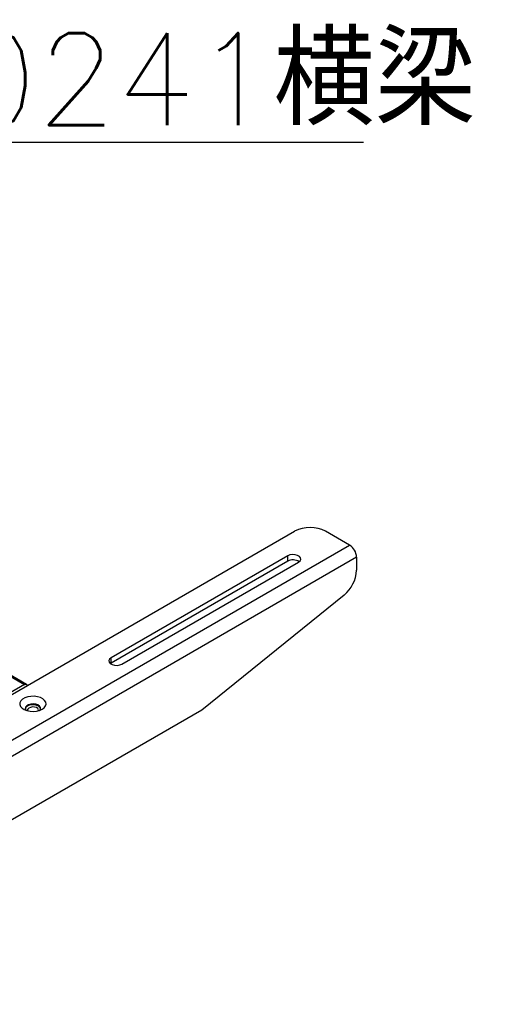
# Model space of a CAD drawing. Header units: millimetres. Extents: x 0 to 4212, y 0 to 2970.
# Tile 34 of 36: x 3076 to 3257, y 1065 to 1440. Entities that reach past the tile are written whole.
import ezdxf

# ---------------------------------------------------------------- set-up
doc = ezdxf.new("R2010")
doc.units = ezdxf.units.MM
doc.header["$LTSCALE"] = 10
doc.linetypes.add('SLD-实线', pattern=[0])
doc.layers.add('标注层', color=98, linetype='SLD-实线', lineweight=25)
doc.styles.add('SLDTEXTSTYLE4', font='txt', dxfattribs={"bigfont": 'bigfont'})

# ---------------------------------------------------------------- blocks, each defined once
blk = doc.blocks.new('SW_NOTE_7')
at = {"layer": '标注层', "color": 0}
blk.add_line((182.12, 0), (0, 0), dxfattribs=at)
at = {"layer": '标注层', "color": 0, "insert": (3.89, 41.58), "char_height": 35, "attachment_point": 1, "style": 'SLDTEXTSTYLE4'}
blk.add_mtext('T0241横梁', dxfattribs=at)

msp = doc.modelspace()

# ---------------------------------------------------------------- linework, layer by layer
at = {"color": 7, "linetype": 'SLD-实线', "lineweight": 25}
for p, q in [((2798.938, 1348.052), (3077.951, 1186.981)), ((3078.784, 1187.064), (2799.771, 1348.134)), ((2897.933, 1082.039), (3180.776, 1245.32)), ((3201.694, 1240.048), (3192.561, 1245.32)), ((2907.066, 1069.963), (3201.694, 1240.048)), ((3204.346, 1235.455), (2909.718, 1065.37)), ((3178.124, 1235.966), (3110.949, 1197.186)), ((3178.124, 1233.924), (3110.949, 1195.145)), ((3115.074, 1194.805), (3182.249, 1233.585)), ((3178.124, 1233.924), (3178.124, 1235.966)), ((3204.346, 1235.455), (3204.346, 1230.486)), ((3199.609, 1221.079), (3145.42, 1177.282)), ((3110.949, 1195.145), (3110.692, 1194.975)), ((3110.949, 1195.145), (3110.949, 1197.186)), ((3077.951, 1186.981), (3068.522, 1181.539)), ((3145.42, 1177.282), (2968.644, 1075.231)), ((3079.192, 1177.022), (3079.192, 1177.625))]:
    msp.add_line(p, q, dxfattribs=at)
at = {"color": 7, "linetype": 'SLD-实线', "lineweight": 25, "flags": 128}
for points in [[(3182.249, 1233.585), (3182.83, 1234.064), (3183.092, 1234.628), (3183.004, 1235.211), (3182.576, 1235.741), (3181.859, 1236.154), (3180.941, 1236.402), (3179.932, 1236.452), (3178.954, 1236.301), (3178.124, 1235.966)], [(3110.949, 1197.186), (3110.368, 1196.707), (3110.106, 1196.142), (3110.194, 1195.56), (3110.622, 1195.03), (3111.338, 1194.616), (3112.256, 1194.369), (3113.265, 1194.318), (3114.244, 1194.47), (3115.074, 1194.805)], [(3077.951, 1186.981), (3078.18, 1187.088), (3078.402, 1187.138), (3078.605, 1187.13), (3078.784, 1187.064), (3078.93, 1186.942), (3079.039, 1186.77), (3079.092, 1186.619)], [(3084.727, 1177.627), (3085.495, 1178.198), (3085.993, 1178.862), (3086.189, 1179.577), (3086.071, 1180.297), (3085.646, 1180.978), (3084.942, 1181.576), (3084.002, 1182.055), (3082.885, 1182.383), (3081.662, 1182.541), (3080.409, 1182.518), (3079.206, 1182.317), (3078.127, 1181.948), (3077.241, 1181.437), (3076.603, 1180.814), (3076.253, 1180.119), (3076.214, 1179.396), (3076.487, 1178.69), (3077.056, 1178.045), (3077.885, 1177.502), (3078.921, 1177.096), (3080.101, 1176.851), (3081.348, 1176.783), (3082.586, 1176.896), (3083.737, 1177.183), (3084.727, 1177.627)], [(3083.79, 1177.201), (3083.812, 1177.227), (3084.086, 1177.758), (3084.046, 1178.312), (3083.697, 1178.828), (3083.076, 1179.251), (3082.252, 1179.535), (3081.312, 1179.649), (3080.359, 1179.58), (3079.497, 1179.337), (3078.818, 1178.945), (3078.396, 1178.447), (3078.277, 1177.897), (3078.474, 1177.354), (3078.593, 1177.201)], [(3084.093, 1177.796), (3084.046, 1177.972), (3083.697, 1178.488), (3083.076, 1178.911), (3082.252, 1179.195), (3081.312, 1179.309), (3080.359, 1179.24), (3079.497, 1178.997), (3078.818, 1178.605), (3078.396, 1178.107), (3078.29, 1177.796)], [(3079.192, 1177.625), (3079.12, 1177.157), (3079.155, 1177.031)], [(3083.228, 1177.031), (3083.263, 1177.415), (3083.02, 1177.863), (3082.498, 1178.223), (3081.778, 1178.44), (3080.968, 1178.482), (3080.193, 1178.341), (3079.569, 1178.04), (3079.192, 1177.625)]]:
    msp.add_lwpolyline(points, dxfattribs=at)
at = {"color": 7, "linetype": 'SLD-实线', "lineweight": 25}
for centre, radius, start, end in [((3186.668, 1233.948), 12.809, 62.60977, 117.39028), ((3198.589, 1235.193), 5.763, 2.60552, 57.39492), ((3180.17, 1230.109), 4.329, 57.35153, 118.20739), ((3191.316, 1231.151), 13.047, 309.46596, 357.07825)]:
    msp.add_arc(centre, radius, start, end, dxfattribs=at)

# ---------------------------------------------------------------- block references
at = {"layer": '标注层'}
msp.add_blockref('SW_NOTE_7', (3024.869, 1393.25), dxfattribs=at)

doc.saveas('drawing.dxf')
